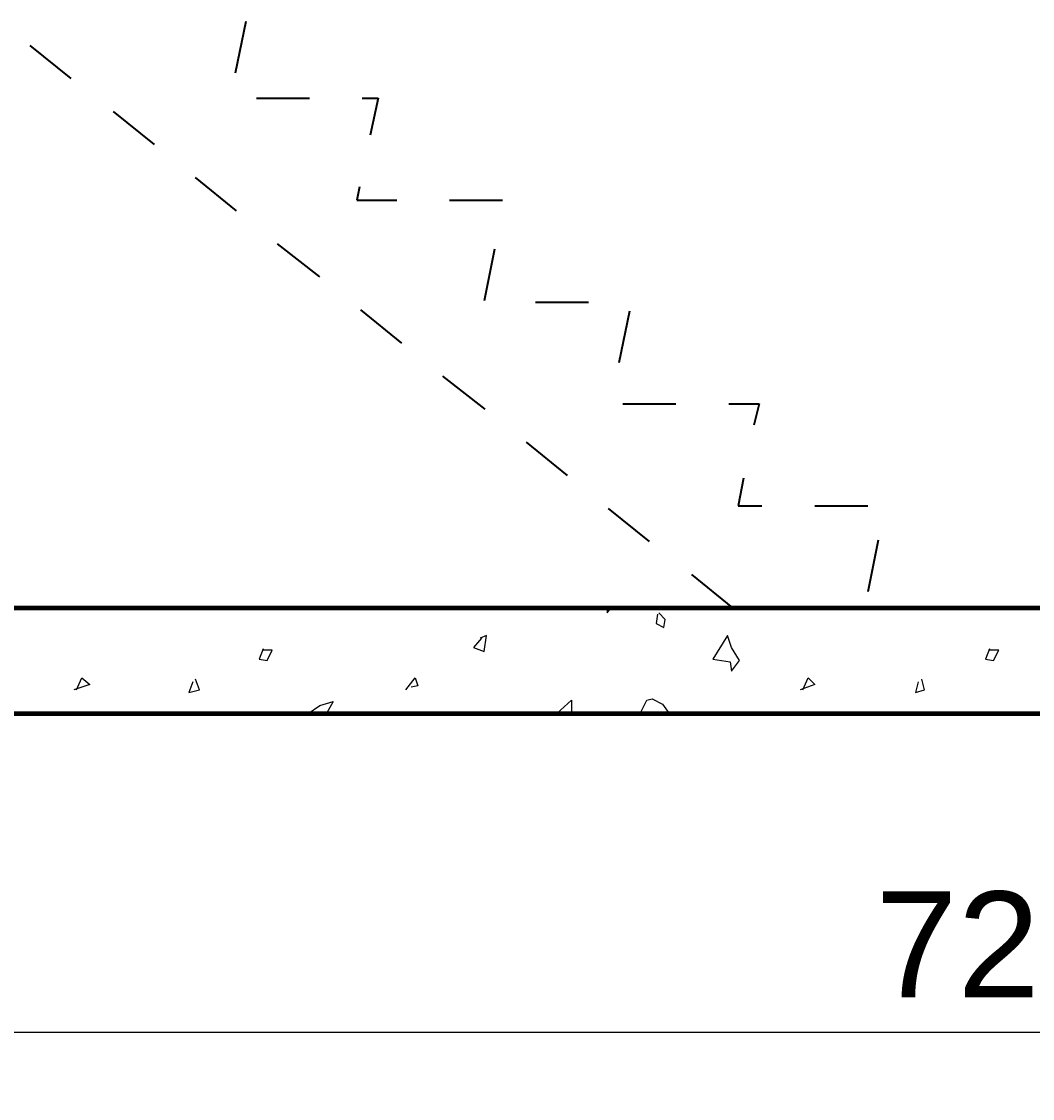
# Model space of a CAD drawing. Header units: millimetres. Extents: x 361 to 67326, y 666 to 56869.
# Tile 6 of 129: x 18135 to 20045, y 13044 to 15079. Entities that reach past the tile are written whole.
import ezdxf

# ---------------------------------------------------------------- set-up
doc = ezdxf.new("R2010")
doc.units = ezdxf.units.MM
doc.linetypes.add('DASHDOT', pattern=[25.4, 12.7, -6.35, 0, -6.35])
for name, color, linetype in [('maat', 1, 'Continuous'), ('stramien', 1, 'DASHDOT'), ('vanarris', 253, 'Continuous')]:
    doc.layers.add(name, color=color, linetype=linetype)
doc.styles.get("Standard").update_dxf_attribs({"font": 'arial.ttf'})
doc.dimstyles.new('Annotative', dxfattribs={"dimscale": 0, "dimtxt": 2, "dimasz": 2.5, "dimexe": 1.25, "dimexo": 0.625, "dimtad": 1, "dimdec": 0, "dimtxsty": 'Standard', "dimcen": 2.5, "dimadec": 0, "dimazin": 0, "dimtfac": 1, "dimtdec": 0, "dimtmove": 0, "dimatfit": 3, "dimfxl": 1, "dimarcsym": 0})

# ---------------------------------------------------------------- blocks, each defined once
blk = doc.blocks.new('*D418')
at = {"layer": 'Defpoints', "color": 0, "transparency": 16777216}
for p in [(16458.9, 13971.2), (23658.9, 13971.2), (23658.9, 13168.9)]:
    blk.add_point(p, dxfattribs=at)
at = {"layer": 'maat', "color": 0, "lineweight": -2, "transparency": 16777216}
for p, q in [((16458.9, 13908.7), (16458.9, 13043.9)), ((23658.9, 13908.7), (23658.9, 13043.9)), ((16708.9, 13168.9), (23408.9, 13168.9))]:
    blk.add_line(p, q, dxfattribs=at)
at = {"layer": 'maat', "color": 0, "transparency": 16777216}
for points in [[(16708.9, 13210.6), (16708.9, 13127.3), (16458.9, 13168.9)], [(23408.9, 13210.6), (23408.9, 13127.3), (23658.9, 13168.9)]]:
    blk.add_solid(points, dxfattribs=at)
at = {"layer": 'maat', "color": 0, "transparency": 16777216, "insert": (20058.9, 13333.6), "char_height": 200, "attachment_point": 5}
blk.add_mtext('7200', dxfattribs=at)

msp = doc.modelspace()

# ---------------------------------------------------------------- linework, layer by layer
at = {"layer": 'stramien', "color": 1, "ltscale": 0.5}
msp.add_lwpolyline([(1736.5, 13971.2), (67326.2, 13971.2)], dxfattribs=at)
at = {"layer": 'vanarris', "lineweight": 35}
for p, q in [((18558.9, 15078.7), (18538.9, 14981.2)), ((18228.9, 14971.2), (18151.4, 15033.7)), ((18578.9, 14933.7), (18678.9, 14933.7)), ((18778.9, 14933.7), (18808.9, 14933.7)), ((18808.9, 14933.7), (18793.9, 14863.7)), ((18386.4, 14846.2), (18308.9, 14908.7)), ((18541.4, 14721.2), (18463.9, 14783.7)), ((18773.9, 14766.2), (18768.9, 14741.2)), ((18768.9, 14741.2), (18843.9, 14741.2)), ((18943.9, 14741.2), (19043.9, 14741.2)), ((18698.9, 14596.2), (18618.9, 14658.7)), ((19028.9, 14648.7), (19008.9, 14551.2)), ((19106.4, 14548.7), (19206.4, 14548.7)), ((18853.9, 14471.2), (18776.4, 14533.7)), ((19283.9, 14531.2), (19263.9, 14433.7)), ((19011.4, 14346.2), (18931.4, 14408.7)), ((19271.4, 14356.2), (19371.4, 14356.2)), ((19471.4, 14356.2), (19528.9, 14356.2)), ((19528.9, 14356.2), (19518.9, 14316.2)), ((19166.4, 14221.2), (19088.9, 14283.7)), ((19498.9, 14216.2), (19488.9, 14163.7)), ((19488.9, 14163.7), (19533.9, 14163.7)), ((19633.9, 14163.7), (19733.9, 14163.7)), ((19321.4, 14096.2), (19243.9, 14158.7)), ((19753.9, 14098.7), (19733.9, 14001.2)), ((19478.9, 13971.2), (19401.4, 14033.7))]:
    msp.add_line(p, q, dxfattribs=at)
at = {"layer": 'vanarris', "lineweight": 90}
for p, q in [((16583.9, 13971.2), (23508.9, 13971.2)), ((16583.9, 13771.2), (28883.9, 13771.2))]:
    msp.add_line(p, q, dxfattribs=at)
at = {"layer": 'vanarris', "lineweight": 25}
for p, q in [((19241.4, 13971.2), (19241.4, 13961.2)), ((19241.4, 13961.2), (19248.9, 13971.2)), ((19336.4, 13958.7), (19333.9, 13941.2)), ((19351.4, 13948.7), (19338.9, 13961.2)), ((19333.9, 13941.2), (19348.9, 13933.7)), ((19348.9, 13933.7), (19351.4, 13948.7)), ((19013.9, 13918.7), (19001.4, 13913.7)), ((19008.9, 13888.7), (19013.9, 13918.7)), ((19468.9, 13918.7), (19441.4, 13873.7)), ((19476.4, 13896.2), (19468.9, 13918.7)), ((19003.9, 13913.7), (18988.9, 13896.2)), ((18591.4, 13893.7), (18583.9, 13873.7)), ((18608.9, 13891.2), (18591.4, 13891.2)), ((18598.9, 13871.2), (18608.9, 13891.2)), ((18988.9, 13896.2), (19008.9, 13888.7)), ((19491.4, 13871.2), (19476.4, 13896.2)), ((19963.9, 13893.7), (19956.4, 13873.7)), ((19981.4, 13891.2), (19963.9, 13891.2)), ((19971.4, 13871.2), (19981.4, 13891.2)), ((18583.9, 13873.7), (18598.9, 13871.2)), ((19441.4, 13873.7), (19473.9, 13868.7)), ((19473.9, 13868.7), (19476.4, 13851.2)), ((19476.4, 13851.2), (19491.4, 13871.2)), ((19956.4, 13873.7), (19971.4, 13871.2)), ((18238.9, 13816.2), (18248.9, 13838.7)), ((18248.9, 13838.7), (18263.9, 13826.2)), ((18861.4, 13816.2), (18878.9, 13838.7)), ((18878.9, 13838.7), (18883.9, 13823.7)), ((19611.4, 13816.2), (19621.4, 13838.7)), ((19621.4, 13838.7), (19633.9, 13826.2)), ((18263.9, 13826.2), (18233.9, 13816.2)), ((18458.9, 13831.2), (18451.4, 13811.2)), ((18451.4, 13811.2), (18471.4, 13816.2)), ((18471.4, 13816.2), (18463.9, 13836.2)), ((18883.9, 13823.7), (18871.4, 13821.2)), ((19633.9, 13826.2), (19606.4, 13816.2)), ((19828.9, 13831.2), (19823.9, 13811.2)), ((19823.9, 13811.2), (19841.4, 13816.2)), ((19841.4, 13816.2), (19836.4, 13836.2)), ((19146.4, 13771.2), (19173.9, 13796.2)), ((19173.9, 13796.2), (19173.9, 13771.2)), ((19303.9, 13771.2), (19316.4, 13796.2)), ((19316.4, 13796.2), (19326.4, 13798.7)), ((19326.4, 13798.7), (19346.4, 13788.7)), ((18676.4, 13771.2), (18698.9, 13786.2)), ((18698.9, 13786.2), (18723.9, 13793.7)), ((18723.9, 13793.7), (18711.4, 13771.2)), ((19346.4, 13788.7), (19358.9, 13771.2))]:
    msp.add_line(p, q, dxfattribs=at)

# ---------------------------------------------------------------- dimensions: what is measured, and where the dimension line sits
at = {"layer": 'maat'}
dim = msp.add_linear_dim(base=(23658.9, 13168.9), p1=(16458.9, 13971.2), p2=(23658.9, 13971.2), dimstyle='Annotative', dxfattribs=at)
dim.commit()
dim.dimension.update_dxf_attribs({"geometry": '*D418', "text_midpoint": (20058.9, 13333.6)})

doc.saveas('drawing.dxf')
